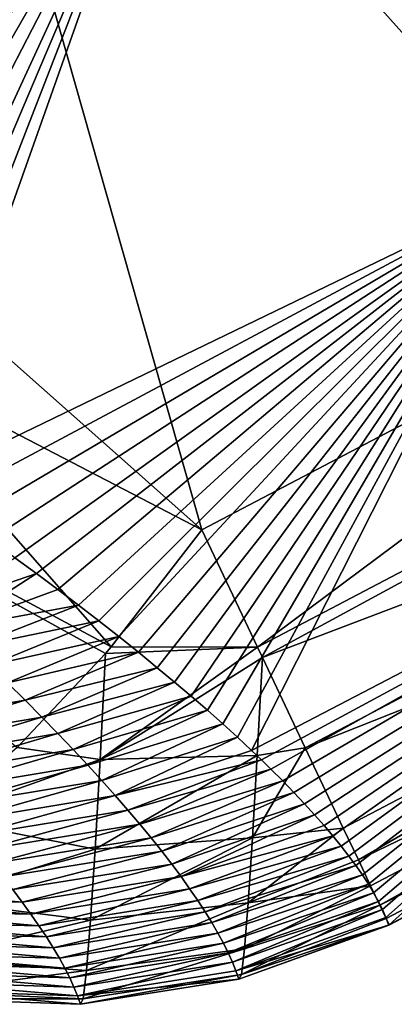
# Model space of a CAD drawing. Header units: metres. Extents: x -101 to 101, y -261 to 23.
# Tile 233 of 256: x 86.304 to 87.197, y -22.734 to -20.388. Entities that reach past the tile are written whole.
import ezdxf

# ---------------------------------------------------------------- set-up
doc = ezdxf.new("R2010")
doc.units = ezdxf.units.M
doc.layers.add('solid_505151_K2442K1000C34', color=7, linetype='CONTINUOUS')

msp = doc.modelspace()

# ---------------------------------------------------------------- linework, layer by layer
at = {"layer": 'solid_505151_K2442K1000C34'}
for points in [[(88.453484, -20.704044, 102.4142), (87.591324, -17.093513, 104.159546), (85.757095, -18.152464, 104.159546)], [(86.73848, -21.603632, 102.4142), (85.757095, -18.152464, 104.159546), (83.822845, -19.015301, 104.159546)], [(86.73848, -21.603632, 102.4142), (88.453484, -20.704044, 102.4142), (85.757095, -18.152464, 104.159546)], [(87.539078, -20.78021, 86.734787), (86.653976, -19.790264, 79.883408), (88.561974, -18.688675, 79.883408)], [(85.891548, -21.164774, 102.815361), (86.73848, -21.603632, 102.4142), (83.822845, -19.015301, 104.159546)], [(86.653976, -19.790264, 79.883408), (84.64653, -20.696465, 79.878418), (84.118034, -19.113779, 73.114449)], [(84.752007, -20.748796, 80.284843), (84.64653, -20.696465, 79.878418), (86.653976, -19.790264, 79.883408)], [(84.857056, -20.802139, 80.703026), (84.752007, -20.748796, 80.284843), (86.653976, -19.790264, 79.883408)], [(84.961548, -20.856623, 81.133858), (84.857056, -20.802139, 80.703026), (86.653976, -19.790264, 79.883408)], [(85.065514, -20.911936, 81.576561), (84.961548, -20.856623, 81.133858), (86.653976, -19.790264, 79.883408)], [(85.152786, -20.959053, 81.958801), (85.065514, -20.911936, 81.576561), (86.653976, -19.790264, 79.883408)], [(85.239586, -21.006687, 82.349762), (85.152786, -20.959053, 81.958801), (86.653976, -19.790264, 79.883408)], [(85.325821, -21.05492, 82.750038), (85.239586, -21.006687, 82.349762), (86.653976, -19.790264, 79.883408)], [(85.411385, -21.10383, 83.160255), (85.325821, -21.05492, 82.750038), (86.653976, -19.790264, 79.883408)], [(85.496178, -21.153471, 83.580963), (85.411385, -21.10383, 83.160255), (86.653976, -19.790264, 79.883408)], [(85.566284, -21.195126, 83.938652), (85.496178, -21.153471, 83.580963), (86.653976, -19.790264, 79.883408)], [(85.635872, -21.23694, 84.302582), (85.566284, -21.195126, 83.938652), (86.653976, -19.790264, 79.883408)], [(85.704895, -21.278982, 84.673271), (85.635872, -21.23694, 84.302582), (86.653976, -19.790264, 79.883408)], [(85.7733, -21.32131, 85.051224), (85.704895, -21.278982, 84.673271), (86.653976, -19.790264, 79.883408)], [(85.841003, -21.363979, 85.436951), (85.7733, -21.32131, 85.051224), (86.653976, -19.790264, 79.883408)], [(85.907959, -21.407038, 85.830963), (85.841003, -21.363979, 85.436951), (86.653976, -19.790264, 79.883408)], [(85.955086, -21.437923, 86.116539), (85.907959, -21.407038, 85.830963), (86.653976, -19.790264, 79.883408)], [(86.001808, -21.469017, 86.406708), (85.955086, -21.437923, 86.116539), (86.653976, -19.790264, 79.883408)], [(86.048233, -21.500202, 86.701286), (86.001808, -21.469017, 86.406708), (86.653976, -19.790264, 79.883408)], [(87.539078, -20.78021, 86.734787), (86.048233, -21.500202, 86.701286), (86.653976, -19.790264, 79.883408)], [(86.870865, -21.882933, 102.206451), (88.453484, -20.704044, 102.4142), (86.73848, -21.603632, 102.4142)], [(88.608025, -20.971708, 102.206467), (88.453484, -20.704044, 102.4142), (86.870865, -21.882933, 102.206451)], [(86.110756, -21.542671, 87.108459), (86.048233, -21.500202, 86.701286), (87.539078, -20.78021, 86.734787)], [(86.172485, -21.585201, 87.523308), (86.110756, -21.542671, 87.108459), (87.539078, -20.78021, 86.734787)], [(86.233246, -21.62775, 87.94558), (86.172485, -21.585201, 87.523308), (87.539078, -20.78021, 86.734787)], [(86.292862, -21.670275, 88.375023), (86.233246, -21.62775, 87.94558), (87.539078, -20.78021, 86.734787)], [(86.344635, -21.707939, 88.761658), (86.292862, -21.670275, 88.375023), (87.539078, -20.78021, 86.734787)], [(86.395256, -21.745531, 89.153549), (86.344635, -21.707939, 88.761658), (87.539078, -20.78021, 86.734787)], [(86.444641, -21.783045, 89.55072), (86.395256, -21.745531, 89.153549), (87.539078, -20.78021, 86.734787)], [(86.493103, -21.820557, 89.955048), (86.444641, -21.783045, 89.55072), (87.539078, -20.78021, 86.734787)], [(86.540604, -21.857973, 90.366249), (86.493103, -21.820557, 89.955048), (87.539078, -20.78021, 86.734787)], [(86.586998, -21.895161, 90.783386), (86.540604, -21.857973, 90.366249), (87.539078, -20.78021, 86.734787)], [(86.632133, -21.931999, 91.205498), (86.586998, -21.895161, 90.783386), (87.539078, -20.78021, 86.734787)], [(86.673264, -21.966198, 91.605804), (86.632133, -21.931999, 91.205498), (87.539078, -20.78021, 86.734787)], [(86.713028, -21.999912, 92.00885), (86.673264, -21.966198, 91.605804), (87.539078, -20.78021, 86.734787)], [(86.75132, -22.03307, 92.413826), (86.713028, -21.999912, 92.00885), (87.539078, -20.78021, 86.734787)], [(86.788017, -22.065607, 92.819946), (86.75132, -22.03307, 92.413826), (87.539078, -20.78021, 86.734787)], [(86.823105, -22.097532, 93.227188), (86.788017, -22.065607, 92.819946), (87.539078, -20.78021, 86.734787)], [(86.856758, -22.12899, 93.637665), (86.823105, -22.097532, 93.227188), (87.539078, -20.78021, 86.734787)], [(88.716812, -21.160154, 93.64727), (86.856758, -22.12899, 93.637665), (87.539078, -20.78021, 86.734787)], [(88.608025, -20.971708, 102.206467), (86.870865, -21.882933, 102.206451), (86.882751, -21.908041, 102.183334)], [(88.608025, -20.971708, 102.206467), (86.882751, -21.908041, 102.183334), (88.740623, -21.201382, 101.94503)], [(86.522469, -21.882181, 102.287598), (85.891548, -21.164774, 102.815361), (85.061913, -21.099096, 102.987411)], [(86.508606, -21.898438, 102.277672), (85.061913, -21.099096, 102.987411), (86.29834, -22.121971, 102.102547)], [(86.508606, -21.898438, 102.277672), (86.522469, -21.882181, 102.287598), (85.061913, -21.099096, 102.987411)], [(86.522469, -21.882181, 102.287598), (86.73848, -21.603632, 102.4142), (85.891548, -21.164774, 102.815361)], [(86.880241, -22.151474, 93.937096), (86.856758, -22.12899, 93.637665), (88.716812, -21.160154, 93.64727)], [(86.902954, -22.173664, 94.237946), (86.880241, -22.151474, 93.937096), (88.716812, -21.160154, 93.64727)], [(86.930977, -22.20171, 94.626312), (86.902954, -22.173664, 94.237946), (88.716812, -21.160154, 93.64727)], [(86.957664, -22.229197, 95.016403), (86.930977, -22.20171, 94.626312), (88.716812, -21.160154, 93.64727)], [(86.982994, -22.256086, 95.40786), (86.957664, -22.229197, 95.016403), (88.716812, -21.160154, 93.64727)], [(87.00695, -22.282343, 95.800316), (86.982994, -22.256086, 95.40786), (88.716812, -21.160154, 93.64727)], [(87.029503, -22.307936, 96.193428), (87.00695, -22.282343, 95.800316), (88.716812, -21.160154, 93.64727)], [(87.050636, -22.332842, 96.586823), (87.029503, -22.307936, 96.193428), (88.716812, -21.160154, 93.64727)], [(87.070343, -22.357052, 96.980423), (87.050636, -22.332842, 96.586823), (88.716812, -21.160154, 93.64727)], [(87.088638, -22.380615, 97.374901), (87.070343, -22.357052, 96.980423), (88.716812, -21.160154, 93.64727)], [(87.105515, -22.403532, 97.770332), (87.088638, -22.380615, 97.374901), (88.716812, -21.160154, 93.64727)], [(87.120972, -22.425795, 98.16671), (87.105515, -22.403532, 97.770332), (88.716812, -21.160154, 93.64727)], [(87.135002, -22.447397, 98.564018), (87.120972, -22.425795, 98.16671), (88.716812, -21.160154, 93.64727)], [(87.147598, -22.468338, 98.962273), (87.135002, -22.447397, 98.564018), (88.716812, -21.160154, 93.64727)], [(87.158752, -22.488607, 99.36145), (87.147598, -22.468338, 98.962273), (88.716812, -21.160154, 93.64727)], [(87.168457, -22.508202, 99.761566), (87.158752, -22.488607, 99.36145), (88.716812, -21.160154, 93.64727)], [(87.176704, -22.527111, 100.162605), (87.168457, -22.508202, 99.761566), (88.716812, -21.160154, 93.64727)], [(87.183487, -22.545332, 100.56456), (87.176704, -22.527111, 100.162605), (88.716812, -21.160154, 93.64727)], [(88.974266, -21.606056, 100.564568), (87.183487, -22.545332, 100.56456), (88.716812, -21.160154, 93.64727)], [(88.740623, -21.201382, 101.94503), (86.882751, -21.908041, 102.183334), (86.984451, -22.122618, 101.944969)], [(88.740623, -21.201382, 101.94503), (86.984451, -22.122618, 101.944969), (88.846695, -21.385099, 101.638962)], [(88.846695, -21.385099, 101.638962), (86.984451, -22.122618, 101.944969), (87.075294, -22.314331, 101.638863)], [(88.846695, -21.385099, 101.638962), (87.075294, -22.314331, 101.638863), (87.111183, -22.39006, 101.472305)], [(88.846695, -21.385099, 101.638962), (87.111183, -22.39006, 101.472305), (88.922554, -21.516493, 101.298874)], [(88.922554, -21.516493, 101.298874), (87.111183, -22.39006, 101.472305), (87.140274, -22.451448, 101.29866)], [(88.922554, -21.516493, 101.298874), (87.140274, -22.451448, 101.29866), (87.162315, -22.497952, 101.119461)], [(88.922554, -21.516493, 101.298874), (87.162315, -22.497952, 101.119461), (88.965576, -21.591007, 100.936554)], [(88.965576, -21.591007, 100.936554), (87.162315, -22.497952, 101.119461), (87.177109, -22.529161, 100.936325)], [(88.965576, -21.591007, 100.936554), (87.177109, -22.529161, 100.936325), (87.18454, -22.54483, 100.750847)], [(88.965576, -21.591007, 100.936554), (87.18454, -22.54483, 100.750847), (88.974266, -21.606056, 100.564568)], [(86.870865, -21.882933, 102.206451), (86.73848, -21.603632, 102.4142), (86.522469, -21.882181, 102.287598)], [(87.18454, -22.54483, 100.750847), (87.183487, -22.545332, 100.56456), (88.974266, -21.606056, 100.564568)], [(86.090446, -21.794996, 88.703712), (86.292862, -21.670275, 88.375023), (86.344635, -21.707939, 88.761658)], [(86.139351, -21.839685, 89.14064), (86.090446, -21.794996, 88.703712), (86.344635, -21.707939, 88.761658)], [(86.139351, -21.839685, 89.14064), (86.344635, -21.707939, 88.761658), (86.395256, -21.745531, 89.153549)], [(86.139351, -21.839685, 89.14064), (86.395256, -21.745531, 89.153549), (86.444641, -21.783045, 89.55072)], [(86.186424, -21.883478, 89.577805), (86.139351, -21.839685, 89.14064), (86.444641, -21.783045, 89.55072)], [(86.186424, -21.883478, 89.577805), (86.444641, -21.783045, 89.55072), (86.493103, -21.820557, 89.955048)], [(86.231712, -21.926373, 90.015213), (86.186424, -21.883478, 89.577805), (86.493103, -21.820557, 89.955048)], [(86.231712, -21.926373, 90.015213), (86.493103, -21.820557, 89.955048), (86.540604, -21.857973, 90.366249)], [(86.275223, -21.968359, 90.45285), (86.231712, -21.926373, 90.015213), (86.540604, -21.857973, 90.366249)], [(86.275223, -21.968359, 90.45285), (86.540604, -21.857973, 90.366249), (86.586998, -21.895161, 90.783386)], [(86.870865, -21.882933, 102.206451), (86.508606, -21.898438, 102.277672), (86.495888, -22.150774, 102.064896)], [(86.870865, -21.882933, 102.206451), (86.495888, -22.150774, 102.064896), (86.882751, -21.908041, 102.183334)], [(86.870865, -21.882933, 102.206451), (86.522469, -21.882181, 102.287598), (86.508606, -21.898438, 102.277672)], [(86.316978, -22.009436, 90.890717), (86.275223, -21.968359, 90.45285), (86.586998, -21.895161, 90.783386)], [(86.495888, -22.150774, 102.064896), (86.508606, -21.898438, 102.277672), (86.29834, -22.121971, 102.102547)], [(86.316978, -22.009436, 90.890717), (86.586998, -21.895161, 90.783386), (86.632133, -21.931999, 91.205498)], [(86.495888, -22.150774, 102.064896), (86.870163, -22.141003, 101.977791), (86.882751, -21.908041, 102.183334)], [(86.984451, -22.122618, 101.944969), (86.882751, -21.908041, 102.183334), (86.870163, -22.141003, 101.977791)], [(86.357002, -22.049597, 91.328781), (86.316978, -22.009436, 90.890717), (86.632133, -21.931999, 91.205498)], [(86.357002, -22.049597, 91.328781), (86.632133, -21.931999, 91.205498), (86.673264, -21.966198, 91.605804)], [(85.934669, -22.074245, 90.828308), (86.275223, -21.968359, 90.45285), (86.316978, -22.009436, 90.890717)], [(86.395325, -22.088837, 91.767059), (86.357002, -22.049597, 91.328781), (86.673264, -21.966198, 91.605804)], [(86.395325, -22.088837, 91.767059), (86.673264, -21.966198, 91.605804), (86.713028, -21.999912, 92.00885)], [(86.431961, -22.12715, 92.205536), (86.395325, -22.088837, 91.767059), (86.713028, -21.999912, 92.00885)], [(86.431961, -22.12715, 92.205536), (86.713028, -21.999912, 92.00885), (86.75132, -22.03307, 92.413826)], [(85.975128, -22.11393, 91.269272), (85.934669, -22.074245, 90.828308), (86.316978, -22.009436, 90.890717)], [(85.975128, -22.11393, 91.269272), (86.316978, -22.009436, 90.890717), (86.357002, -22.049597, 91.328781)], [(86.466934, -22.164534, 92.644196), (86.431961, -22.12715, 92.205536), (86.75132, -22.03307, 92.413826)], [(86.466934, -22.164534, 92.644196), (86.75132, -22.03307, 92.413826), (86.788017, -22.065607, 92.819946)], [(86.013855, -22.152718, 91.710449), (85.975128, -22.11393, 91.269272), (86.357002, -22.049597, 91.328781)], [(86.013855, -22.152718, 91.710449), (86.357002, -22.049597, 91.328781), (86.395325, -22.088837, 91.767059)], [(86.500259, -22.200983, 93.083046), (86.466934, -22.164534, 92.644196), (86.788017, -22.065607, 92.819946)], [(86.500259, -22.200983, 93.083046), (86.788017, -22.065607, 92.819946), (86.823105, -22.097532, 93.227188)], [(86.050873, -22.190605, 92.151848), (86.013855, -22.152718, 91.710449), (86.395325, -22.088837, 91.767059)], [(86.050873, -22.190605, 92.151848), (86.395325, -22.088837, 91.767059), (86.431961, -22.12715, 92.205536)], [(86.531952, -22.236496, 93.522064), (86.500259, -22.200983, 93.083046), (86.823105, -22.097532, 93.227188)], [(86.531952, -22.236496, 93.522064), (86.823105, -22.097532, 93.227188), (86.856758, -22.12899, 93.637665)], [(86.086212, -22.227585, 92.593445), (86.050873, -22.190605, 92.151848), (86.431961, -22.12715, 92.205536)], [(86.086212, -22.227585, 92.593445), (86.431961, -22.12715, 92.205536), (86.466934, -22.164534, 92.644196)], [(86.495888, -22.150774, 102.064896), (86.29834, -22.121971, 102.102547), (86.105461, -22.289787, 101.90126)], [(86.483948, -22.364529, 101.813141), (86.859055, -22.33717, 101.737625), (86.870163, -22.141003, 101.977791)], [(86.495888, -22.150774, 102.064896), (86.483948, -22.364529, 101.813141), (86.870163, -22.141003, 101.977791)], [(86.531952, -22.236496, 93.522064), (86.856758, -22.12899, 93.637665), (86.880241, -22.151474, 93.937096)], [(86.984451, -22.122618, 101.944969), (86.870163, -22.141003, 101.977791), (86.859055, -22.33717, 101.737625)], [(87.075294, -22.314331, 101.638863), (86.984451, -22.122618, 101.944969), (86.859055, -22.33717, 101.737625)], [(86.119881, -22.263655, 93.035233), (86.086212, -22.227585, 92.593445), (86.466934, -22.164534, 92.644196)], [(86.495888, -22.150774, 102.064896), (86.105461, -22.289787, 101.90126), (86.483948, -22.364529, 101.813141)], [(86.119881, -22.263655, 93.035233), (86.466934, -22.164534, 92.644196), (86.500259, -22.200983, 93.083046)], [(86.562019, -22.271065, 93.96125), (86.531952, -22.236496, 93.522064), (86.880241, -22.151474, 93.937096)], [(86.562019, -22.271065, 93.96125), (86.880241, -22.151474, 93.937096), (86.902954, -22.173664, 94.237946)], [(86.590485, -22.304689, 94.400597), (86.562019, -22.271065, 93.96125), (86.902954, -22.173664, 94.237946)], [(86.590485, -22.304689, 94.400597), (86.902954, -22.173664, 94.237946), (86.930977, -22.20171, 94.626312)], [(86.151894, -22.298809, 93.477211), (86.119881, -22.263655, 93.035233), (86.500259, -22.200983, 93.083046)], [(86.151894, -22.298809, 93.477211), (86.500259, -22.200983, 93.083046), (86.531952, -22.236496, 93.522064)], [(86.617355, -22.337364, 94.840096), (86.590485, -22.304689, 94.400597), (86.930977, -22.20171, 94.626312)], [(86.617355, -22.337364, 94.840096), (86.930977, -22.20171, 94.626312), (86.957664, -22.229197, 95.016403)], [(86.642647, -22.369085, 95.279747), (86.617355, -22.337364, 94.840096), (86.957664, -22.229197, 95.016403)], [(86.642647, -22.369085, 95.279747), (86.957664, -22.229197, 95.016403), (86.982994, -22.256086, 95.40786)], [(86.182266, -22.333044, 93.919365), (86.151894, -22.298809, 93.477211), (86.531952, -22.236496, 93.522064)], [(86.182266, -22.333044, 93.919365), (86.531952, -22.236496, 93.522064), (86.562019, -22.271065, 93.96125)], [(86.666374, -22.399851, 95.719536), (86.642647, -22.369085, 95.279747), (86.982994, -22.256086, 95.40786)], [(86.666374, -22.399851, 95.719536), (86.982994, -22.256086, 95.40786), (87.00695, -22.282343, 95.800316)], [(86.211014, -22.366356, 94.361687), (86.182266, -22.333044, 93.919365), (86.562019, -22.271065, 93.96125)], [(86.211014, -22.366356, 94.361687), (86.562019, -22.271065, 93.96125), (86.590485, -22.304689, 94.400597)], [(86.688553, -22.429655, 96.159454), (86.666374, -22.399851, 95.719536), (87.00695, -22.282343, 95.800316)], [(86.688553, -22.429655, 96.159454), (87.00695, -22.282343, 95.800316), (87.029503, -22.307936, 96.193428)], [(86.093552, -22.485577, 101.604073), (86.483948, -22.364529, 101.813141), (86.105461, -22.289787, 101.90126)], [(86.238152, -22.398741, 94.804176), (86.211014, -22.366356, 94.361687), (86.590485, -22.304689, 94.400597)], [(86.238152, -22.398741, 94.804176), (86.590485, -22.304689, 94.400597), (86.617355, -22.337364, 94.840096)], [(86.688553, -22.429655, 96.159454), (87.029503, -22.307936, 96.193428), (87.050636, -22.332842, 96.586823)], [(87.075294, -22.314331, 101.638863), (86.859055, -22.33717, 101.737625), (86.848892, -22.492043, 101.468925)], [(87.111183, -22.39006, 101.472305), (87.075294, -22.314331, 101.638863), (86.848892, -22.492043, 101.468925)], [(86.263687, -22.430195, 95.246819), (86.238152, -22.398741, 94.804176), (86.617355, -22.337364, 94.840096)], [(86.263687, -22.430195, 95.246819), (86.617355, -22.337364, 94.840096), (86.642647, -22.369085, 95.279747)], [(86.473022, -22.533689, 101.529449), (86.848892, -22.492043, 101.468925), (86.859055, -22.33717, 101.737625)], [(86.483948, -22.364529, 101.813141), (86.473022, -22.533689, 101.529449), (86.859055, -22.33717, 101.737625)], [(86.709183, -22.458498, 96.599495), (86.688553, -22.429655, 96.159454), (87.050636, -22.332842, 96.586823)], [(86.709183, -22.458498, 96.599495), (87.050636, -22.332842, 96.586823), (87.070343, -22.357052, 96.980423)], [(86.093552, -22.485577, 101.604073), (86.473022, -22.533689, 101.529449), (86.483948, -22.364529, 101.813141)], [(86.287643, -22.460714, 95.689606), (86.263687, -22.430195, 95.246819), (86.642647, -22.369085, 95.279747)], [(86.287643, -22.460714, 95.689606), (86.642647, -22.369085, 95.279747), (86.666374, -22.399851, 95.719536)], [(86.728279, -22.486374, 97.039665), (86.709183, -22.458498, 96.599495), (87.070343, -22.357052, 96.980423)], [(86.728279, -22.486374, 97.039665), (87.070343, -22.357052, 96.980423), (87.088638, -22.380615, 97.374901)], [(86.310028, -22.490294, 96.132538), (86.287643, -22.460714, 95.689606), (86.666374, -22.399851, 95.719536)], [(86.310028, -22.490294, 96.132538), (86.666374, -22.399851, 95.719536), (86.688553, -22.429655, 96.159454)], [(86.74585, -22.513283, 97.479942), (86.728279, -22.486374, 97.039665), (87.088638, -22.380615, 97.374901)], [(86.74585, -22.513283, 97.479942), (87.088638, -22.380615, 97.374901), (87.105515, -22.403532, 97.770332)], [(87.140274, -22.451448, 101.29866), (87.111183, -22.39006, 101.472305), (86.848892, -22.492043, 101.468925)], [(86.761902, -22.539221, 97.920334), (86.74585, -22.513283, 97.479942), (87.105515, -22.403532, 97.770332)], [(86.761902, -22.539221, 97.920334), (87.105515, -22.403532, 97.770332), (87.120972, -22.425795, 98.16671)], [(86.330849, -22.51893, 96.5756), (86.310028, -22.490294, 96.132538), (86.688553, -22.429655, 96.159454)], [(86.330849, -22.51893, 96.5756), (86.688553, -22.429655, 96.159454), (86.709183, -22.458498, 96.599495)], [(86.776428, -22.564186, 98.360817), (86.761902, -22.539221, 97.920334), (87.120972, -22.425795, 98.16671)], [(86.776428, -22.564186, 98.360817), (87.120972, -22.425795, 98.16671), (87.135002, -22.447397, 98.564018)], [(86.789452, -22.588177, 98.801407), (86.776428, -22.564186, 98.360817), (87.135002, -22.447397, 98.564018)], [(86.789452, -22.588177, 98.801407), (87.135002, -22.447397, 98.564018), (87.147598, -22.468338, 98.962273)], [(86.310028, -22.490294, 96.132538), (85.930428, -22.48358, 96.191414), (85.908447, -22.454966, 95.7537)], [(86.310028, -22.490294, 96.132538), (85.908447, -22.454966, 95.7537), (86.287643, -22.460714, 95.689606)], [(86.350113, -22.546625, 97.018784), (86.330849, -22.51893, 96.5756), (86.709183, -22.458498, 96.599495)], [(86.350113, -22.546625, 97.018784), (86.709183, -22.458498, 96.599495), (86.728279, -22.486374, 97.039665)], [(86.80098, -22.611191, 99.242088), (86.789452, -22.588177, 98.801407), (87.147598, -22.468338, 98.962273)], [(86.80098, -22.611191, 99.242088), (87.147598, -22.468338, 98.962273), (87.158752, -22.488607, 99.36145)], [(87.140274, -22.451448, 101.29866), (86.848892, -22.492043, 101.468925), (86.839943, -22.601563, 101.178734)], [(87.162315, -22.497952, 101.119461), (87.140274, -22.451448, 101.29866), (86.839943, -22.601563, 101.178734)], [(86.330849, -22.51893, 96.5756), (85.950882, -22.511307, 96.629257), (85.930428, -22.48358, 96.191414)], [(86.330849, -22.51893, 96.5756), (85.930428, -22.48358, 96.191414), (86.310028, -22.490294, 96.132538)], [(86.093552, -22.485577, 101.604073), (86.082901, -22.625198, 101.276947), (86.473022, -22.533689, 101.529449)], [(86.367836, -22.57337, 97.46209), (86.350113, -22.546625, 97.018784), (86.728279, -22.486374, 97.039665)], [(86.367836, -22.57337, 97.46209), (86.728279, -22.486374, 97.039665), (86.74585, -22.513283, 97.479942)], [(86.463402, -22.653593, 101.221642), (86.839943, -22.601563, 101.178734), (86.848892, -22.492043, 101.468925)], [(86.473022, -22.533689, 101.529449), (86.463402, -22.653593, 101.221642), (86.848892, -22.492043, 101.468925)], [(86.811005, -22.633224, 99.682846), (86.80098, -22.611191, 99.242088), (87.158752, -22.488607, 99.36145)], [(86.811005, -22.633224, 99.682846), (87.158752, -22.488607, 99.36145), (87.168457, -22.508202, 99.761566)], [(86.350113, -22.546625, 97.018784), (85.96981, -22.538147, 97.067223), (85.950882, -22.511307, 96.629257)], [(86.350113, -22.546625, 97.018784), (85.950882, -22.511307, 96.629257), (86.330849, -22.51893, 96.5756)], [(86.38401, -22.599167, 97.90551), (86.367836, -22.57337, 97.46209), (86.74585, -22.513283, 97.479942)], [(86.38401, -22.599167, 97.90551), (86.74585, -22.513283, 97.479942), (86.761902, -22.539221, 97.920334)], [(86.819542, -22.654278, 100.123688), (86.811005, -22.633224, 99.682846), (87.168457, -22.508202, 99.761566)], [(86.819542, -22.654278, 100.123688), (87.168457, -22.508202, 99.761566), (87.176704, -22.527111, 100.162605)], [(87.162315, -22.497952, 101.119461), (86.839943, -22.601563, 101.178734), (86.832451, -22.662865, 100.874634)], [(87.177109, -22.529161, 100.936325), (87.162315, -22.497952, 101.119461), (86.832451, -22.662865, 100.874634)], [(86.367836, -22.57337, 97.46209), (85.987221, -22.564095, 97.505318), (85.96981, -22.538147, 97.067223)], [(86.367836, -22.57337, 97.46209), (85.96981, -22.538147, 97.067223), (86.350113, -22.546625, 97.018784)], [(86.082901, -22.625198, 101.276947), (86.463402, -22.653593, 101.221642), (86.473022, -22.533689, 101.529449)], [(86.398659, -22.62401, 98.349037), (86.38401, -22.599167, 97.90551), (86.761902, -22.539221, 97.920334)], [(86.398659, -22.62401, 98.349037), (86.761902, -22.539221, 97.920334), (86.776428, -22.564186, 98.360817)], [(86.819542, -22.654278, 100.123688), (87.176704, -22.527111, 100.162605), (87.183487, -22.545332, 100.56456)], [(87.18454, -22.54483, 100.750847), (87.177109, -22.529161, 100.936325), (86.832451, -22.662865, 100.874634)], [(86.38401, -22.599167, 97.90551), (86.003128, -22.589148, 97.94352), (85.987221, -22.564095, 97.505318)], [(86.38401, -22.599167, 97.90551), (85.987221, -22.564095, 97.505318), (86.367836, -22.57337, 97.46209)], [(86.411774, -22.6479, 98.792664), (86.398659, -22.62401, 98.349037), (86.776428, -22.564186, 98.360817)], [(86.411774, -22.6479, 98.792664), (86.776428, -22.564186, 98.360817), (86.789452, -22.588177, 98.801407)], [(86.826599, -22.674345, 100.564606), (86.819542, -22.654278, 100.123688), (87.183487, -22.545332, 100.56456)], [(87.18454, -22.54483, 100.750847), (86.826599, -22.674345, 100.564606), (87.183487, -22.545332, 100.56456)], [(87.18454, -22.54483, 100.750847), (86.832451, -22.662865, 100.874634), (86.826599, -22.674345, 100.564606)], [(86.398659, -22.62401, 98.349037), (86.017532, -22.613304, 98.381828), (86.003128, -22.589148, 97.94352)], [(86.398659, -22.62401, 98.349037), (86.003128, -22.589148, 97.94352), (86.38401, -22.599167, 97.90551)], [(86.42337, -22.670832, 99.236382), (86.411774, -22.6479, 98.792664), (86.789452, -22.588177, 98.801407)], [(86.42337, -22.670832, 99.236382), (86.789452, -22.588177, 98.801407), (86.80098, -22.611191, 99.242088)], [(86.433456, -22.692804, 99.680191), (86.42337, -22.670832, 99.236382), (86.80098, -22.611191, 99.242088)], [(86.433456, -22.692804, 99.680191), (86.80098, -22.611191, 99.242088), (86.811005, -22.633224, 99.682846)], [(86.455353, -22.720936, 100.898201), (86.832451, -22.662865, 100.874634), (86.839943, -22.601563, 101.178734)], [(86.463402, -22.653593, 101.221642), (86.455353, -22.720936, 100.898201), (86.839943, -22.601563, 101.178734)], [(86.411774, -22.6479, 98.792664), (86.030434, -22.636562, 98.820236), (86.017532, -22.613304, 98.381828)], [(86.411774, -22.6479, 98.792664), (86.017532, -22.613304, 98.381828), (86.398659, -22.62401, 98.349037)], [(86.082901, -22.625198, 101.276947), (86.074028, -22.704367, 100.930145), (86.463402, -22.653593, 101.221642)], [(86.442032, -22.713814, 100.124077), (86.433456, -22.692804, 99.680191), (86.811005, -22.633224, 99.682846)], [(86.442032, -22.713814, 100.124077), (86.811005, -22.633224, 99.682846), (86.819542, -22.654278, 100.123688)], [(86.42337, -22.670832, 99.236382), (86.041847, -22.658918, 99.258743), (86.030434, -22.636562, 98.820236)], [(86.42337, -22.670832, 99.236382), (86.030434, -22.636562, 98.820236), (86.411774, -22.6479, 98.792664)], [(86.074028, -22.704367, 100.930145), (86.455353, -22.720936, 100.898201), (86.463402, -22.653593, 101.221642)], [(86.442032, -22.713814, 100.124077), (86.819542, -22.654278, 100.123688), (86.826599, -22.674345, 100.564606)], [(86.433456, -22.692804, 99.680191), (86.051781, -22.68037, 99.697334), (86.041847, -22.658918, 99.258743)], [(86.433456, -22.692804, 99.680191), (86.041847, -22.658918, 99.258743), (86.42337, -22.670832, 99.236382)], [(86.442032, -22.713814, 100.124077), (86.060242, -22.700916, 100.136002), (86.051781, -22.68037, 99.697334)], [(86.442032, -22.713814, 100.124077), (86.051781, -22.68037, 99.697334), (86.433456, -22.692804, 99.680191)], [(86.442032, -22.713814, 100.124077), (86.826599, -22.674345, 100.564606), (86.449104, -22.733862, 100.568039)], [(86.832451, -22.662865, 100.874634), (86.449104, -22.733862, 100.568039), (86.826599, -22.674345, 100.564606)], [(86.455353, -22.720936, 100.898201), (86.449104, -22.733862, 100.568039), (86.832451, -22.662865, 100.874634)], [(86.449104, -22.733862, 100.568039), (86.067215, -22.720552, 100.574738), (86.060242, -22.700916, 100.136002)], [(86.442032, -22.713814, 100.124077), (86.449104, -22.733862, 100.568039), (86.060242, -22.700916, 100.136002)], [(86.074028, -22.704367, 100.930145), (86.067215, -22.720552, 100.574738), (86.455353, -22.720936, 100.898201)], [(86.455353, -22.720936, 100.898201), (86.067215, -22.720552, 100.574738), (86.449104, -22.733862, 100.568039)]]:
    msp.add_3dface(points, dxfattribs=at)

doc.saveas('drawing.dxf')
